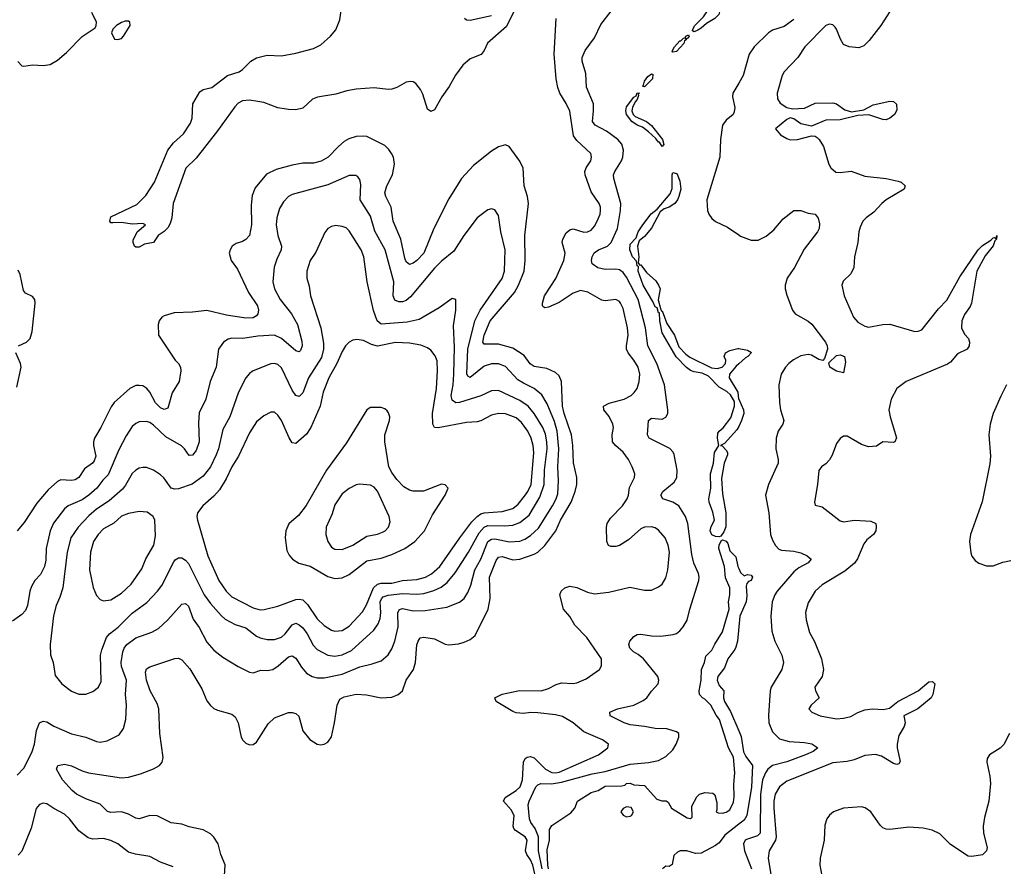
# Model space of a CAD drawing. Header units: inches. Extents: x 1682530 to 1839546, y 640742 to 791647.
# Tile 121 of 256: x 1745958 to 1751493, y 663944 to 668703. Entities that reach past the tile are written whole.
import ezdxf

# ---------------------------------------------------------------- set-up
doc = ezdxf.new("R2010")
doc.units = ezdxf.units.IN
doc.header["$MEASUREMENT"] = 0
doc.layers.add('B7646', color=7, linetype='Continuous')
doc.layers.add('B7656', color=7, linetype='Continuous')

msp = doc.modelspace()

# ---------------------------------------------------------------- linework, layer by layer
at = {"layer": 'B7646', "color": 5}
for points, elevation in [([(1748754.2, 668785.8), (1748695.5, 668664.5), (1748588.2, 668571.8), (1748569, 668530), (1748552.5, 668507.5), (1748490, 668482.2), (1748450, 668447.8), (1748408.5, 668391.5), (1748373.1, 668326.9), (1748330.9, 668270), (1748290, 668195.8), (1748270, 668186.9), (1748250, 668199.5), (1748224.5, 668284.5), (1748211.4, 668311.4), (1748184.2, 668344.2), (1748170, 668353), (1748154.9, 668354.9), (1748130, 668350.9), (1748078, 668322), (1748050, 668313.1), (1748028.8, 668311.2), (1747950, 668320.4), (1747850, 668312.5), (1747796.7, 668303.3), (1747734.8, 668285.2), (1747632.1, 668267.9), (1747604.5, 668255.5), (1747550, 668206), (1747510, 668195.9), (1747470, 668197.3), (1747410, 668207.1), (1747330, 668236.6), (1747296, 668244), (1747250, 668249.9), (1747210, 668247.4), (1747186.9, 668233.1), (1747167, 668213), (1747070, 668078.7), (1746950, 667925.1), (1746891.1, 667868.9), (1746820.2, 667670), (1746814, 667590), (1746803.4, 667556.6), (1746790, 667532.3), (1746770, 667512), (1746736, 667490), (1746711, 667450), (1746658.9, 667441.1), (1746630, 667423.5), (1746610, 667424.7), (1746603, 667430), (1746595.1, 667450), (1746596.5, 667463.5), (1746618, 667510), (1746666, 667550), (1746650, 667558), (1746590, 667554), (1746530, 667563.7), (1746480.9, 667560.9), (1746470, 667562), (1746464, 667570), (1746470, 667594), (1746616.6, 667663.4), (1746666.2, 667713.8), (1746715.1, 667790), (1746790.8, 667970), (1746821.8, 668010), (1746878.7, 668061.3), (1746918.4, 668121.6), (1746927.8, 668150), (1746931.5, 668230), (1746970, 668297.3), (1746990, 668311.5), (1747038.1, 668321.9), (1747126.6, 668390), (1747191, 668410), (1747210, 668422.2), (1747257.7, 668470), (1747290, 668488.6), (1747350, 668504.4), (1747430, 668500.7), (1747510, 668515.5), (1747610, 668541.8), (1747650, 668562.3), (1747706, 668610), (1747734.6, 668645.4), (1747758, 668702), (1747773.3, 668806.7)], 680), ([(1745947.7, 668467.7), (1745970, 668444), (1745982, 668442), (1746030, 668448.5), (1746090, 668445.7), (1746130, 668452), (1746170, 668475.3), (1746221.7, 668518.3), (1746310, 668607.7), (1746383.1, 668656.9), (1746388.7, 668670), (1746389, 668690), (1746363.1, 668743.1)], 720), ([(1748895.3, 663930), (1748875, 664030), (1748874.3, 664110), (1748855.6, 664155.6), (1748831.9, 664190), (1748824.6, 664210), (1748817.2, 664290), (1748821.7, 664310), (1748859, 664390), (1748870, 664402.5), (1748888, 664410), (1748948.1, 664408), (1749003.8, 664416.2), (1749175.6, 664464.4), (1749250, 664476.1), (1749390, 664518.7), (1749492.9, 664527.1), (1749550, 664539.1), (1749590, 664560.2), (1749630, 664598.3), (1749648.7, 664630), (1749664.4, 664670), (1749663.6, 664690), (1749650, 664700.5), (1749595.9, 664715.9), (1749530, 664718), (1749470, 664729.9), (1749390, 664738.3), (1749356.9, 664750), (1749278, 664790), (1749276, 664810), (1749319.3, 664830), (1749410, 664850.2), (1749463.7, 664876.3), (1749484.4, 664890), (1749510, 664928), (1749547, 664970), (1749551.6, 664990), (1749546.3, 665010), (1749531.1, 665030), (1749465.1, 665110), (1749435.2, 665135.2), (1749408.7, 665148.7), (1749387.5, 665170), (1749382, 665190), (1749387.2, 665210), (1749410, 665235.6), (1749430, 665246.5), (1749450, 665248.4), (1749510, 665239.1), (1749562.8, 665237.2), (1749632.5, 665247.5), (1749650, 665253.4), (1749670, 665267.8), (1749688.5, 665290), (1749710, 665328), (1749724.9, 665390), (1749775.4, 665550), (1749777.7, 665570), (1749773.8, 665590), (1749747.9, 665647.9), (1749736, 665696), (1749713.5, 665870), (1749700.7, 665910), (1749663.2, 665970), (1749630, 665990.5), (1749573.6, 666010), (1749562, 666030), (1749574, 666050), (1749637.4, 666102.5), (1749652, 666130), (1749653.6, 666170), (1749638, 666258), (1749632, 666272), (1749613, 666293), (1749497, 666350), (1749486.6, 666370), (1749493.3, 666450), (1749510, 666462.3), (1749570, 666458), (1749590, 666467.8), (1749601.2, 666490), (1749602.6, 666510), (1749583.4, 666650), (1749539.5, 666770), (1749488.6, 666870), (1749476.2, 666970), (1749435.1, 667130), (1749370, 667255.2), (1749350, 667282.3), (1749330, 667296.6), (1749310, 667300.7), (1749250, 667298.2), (1749207.6, 667307.6), (1749175.5, 667330), (1749172.2, 667350), (1749175.9, 667370), (1749188.1, 667391.9), (1749211.7, 667410), (1749263.1, 667430), (1749283.4, 667450), (1749318.3, 667530), (1749336.2, 667630), (1749338.1, 667670), (1749297.6, 667810), (1749296.3, 667830), (1749302.9, 667850), (1749341.6, 667910), (1749348.9, 667931.1), (1749351.9, 667970), (1749343.2, 668003.2), (1749320.6, 668030), (1749257.2, 668077.2), (1749193.3, 668110), (1749178.4, 668130), (1749184.5, 668190), (1749183.4, 668230), (1749144.3, 668324.3), (1749140.2, 668400.2), (1749119.9, 668470), (1749119.5, 668490), (1749137.4, 668530), (1749190, 668601.3), (1749224.4, 668675.6), (1749282.4, 668750)], 660), ([(1748610, 668724.5), (1748490, 668698.7), (1748470, 668700.9), (1748459.3, 668710)], 660), ([(1748883.2, 663770), (1748843.7, 663950), (1748830, 663979.8), (1748808.4, 664010), (1748802, 664030), (1748811.8, 664090), (1748800.6, 664110), (1748745.8, 664145.8), (1748736.8, 664156.8), (1748731.8, 664170), (1748738, 664230), (1748721.9, 664261.9), (1748678.2, 664310), (1748686.3, 664330), (1748750, 664370.1), (1748771.9, 664390), (1748784.8, 664430), (1748789.4, 664530), (1748799.8, 664550), (1748810, 664558), (1748830, 664560.4), (1748850, 664553.4), (1748913.1, 664490), (1748950, 664471), (1748970, 664469.1), (1748990, 664473.2), (1749211.8, 664570), (1749264, 664610), (1749269, 664630), (1749234.6, 664654.6), (1749130, 664699.3), (1749070, 664750.6), (1749010, 664785.4), (1748970, 664795.4), (1748870, 664806.9), (1748831.9, 664808.1), (1748790, 664802.9), (1748750, 664807.4), (1748730, 664814.4), (1748636.9, 664870), (1748629.7, 664890), (1748670, 664910.8), (1748768.5, 664931.5), (1748890, 664931), (1748930, 664943), (1748973.7, 664966.3), (1749004, 664976), (1749070, 664971.1), (1749090, 664974.7), (1749143.1, 664996.9), (1749217.2, 665050), (1749229.3, 665070), (1749229.4, 665110), (1749146.9, 665230), (1749079.7, 665299.7), (1749050, 665347.6), (1749015.3, 665390), (1748994, 665470), (1749002.6, 665490), (1749023.6, 665510), (1749050, 665518.3), (1749090, 665510.3), (1749150, 665485.5), (1749190, 665475.6), (1749270, 665485.7), (1749387.9, 665512.1), (1749470, 665496.4), (1749510, 665496.4), (1749550, 665514.4), (1749569.5, 665530), (1749590, 665564.9), (1749602, 665610), (1749610.8, 665710), (1749603.8, 665750), (1749586.6, 665790), (1749550, 665833.5), (1749530, 665846.2), (1749510, 665852), (1749470, 665849.8), (1749450, 665840.9), (1749380.6, 665779.4), (1749330, 665747.1), (1749310, 665741.7), (1749281.5, 665741.5), (1749267.6, 665747.6), (1749258.5, 665770), (1749256.8, 665850), (1749260.2, 665870), (1749279.9, 665900.1), (1749347.6, 665970), (1749372.7, 666010), (1749380.3, 666030), (1749386.4, 666073.6), (1749414.6, 666130), (1749416.5, 666150), (1749402, 666190), (1749380.2, 666230), (1749351.2, 666271.2), (1749306.6, 666310), (1749291.3, 666330), (1749289.3, 666370), (1749296.5, 666410), (1749292.9, 666430), (1749271.5, 666471.5), (1749242.3, 666510), (1749239.7, 666530), (1749271.9, 666548.1), (1749356, 666570), (1749395.1, 666590), (1749413.4, 666606.6), (1749428.5, 666630), (1749441.2, 666670), (1749444.1, 666710), (1749434.6, 666750), (1749410.8, 666790), (1749378, 666830), (1749369.8, 666850), (1749368.7, 666870), (1749379.4, 666930), (1749375.6, 666970), (1749350, 667079.3), (1749336, 667110), (1749330, 667118.7), (1749310, 667129.6), (1749250, 667122.6), (1749230, 667125.7), (1749151.6, 667171.6), (1749110, 667181.5), (1749070, 667165.7), (1748990, 667112.8), (1748930, 667087.1), (1748910, 667082.7), (1748898.7, 667090), (1748896.9, 667096.9), (1748896.8, 667110), (1748909, 667150), (1748972.2, 667247.8), (1749017.8, 667350), (1749023.8, 667390), (1749008.5, 667450), (1749011.3, 667470), (1749030, 667505.3), (1749050, 667522.6), (1749070, 667526.5), (1749130, 667509.3), (1749150, 667510.2), (1749170, 667520.3), (1749190, 667542.6), (1749205.3, 667570), (1749221, 667610), (1749224, 667630), (1749222.5, 667650), (1749214.8, 667670), (1749170, 667736.2), (1749136.8, 667830), (1749135.6, 667850), (1749143.5, 667870), (1749169.7, 667910), (1749173.3, 667930), (1749168.2, 667950), (1749090, 668023.9), (1749072.3, 668050), (1749050, 668189.3), (1749030, 668231.8), (1748993.7, 668290), (1748982.4, 668322.4), (1748974.2, 668370), (1748962.7, 668510), (1748974.8, 668710)], 680), ([(1750000, 668346.8), (1749967.5, 668290), (1749965.2, 668270), (1749977.7, 668210), (1749975.2, 668184.8), (1749969.1, 668170), (1749930, 668138.7), (1749910, 668109.3), (1749897.1, 668030), (1749894.4, 667930), (1749820.7, 667690), (1749825.2, 667630), (1749832.6, 667610), (1749850, 667585.5), (1749870, 667569.3), (1749936.8, 667536.8), (1750000, 667492.9)], 660), ([(1747108.9, 663890), (1747112.9, 663952.9), (1747088.7, 664010), (1747072.9, 664070), (1747050, 664108), (1747030, 664126.6), (1746990, 664149.7), (1746910, 664165.4), (1746870, 664180.4), (1746810, 664187.7), (1746730, 664228.4), (1746690, 664229.1), (1746630, 664210.7), (1746610, 664215), (1746570, 664237.9), (1746530, 664251), (1746470, 664246.2), (1746451.3, 664251.3), (1746410, 664292.9), (1746330, 664322.3), (1746278.2, 664350), (1746252.5, 664370), (1746199.4, 664430), (1746164.7, 664490), (1746172.3, 664510), (1746210, 664518.8), (1746250, 664508.4), (1746310, 664480.2), (1746344, 664470), (1746530, 664440.9), (1746570, 664444.8), (1746636.3, 664463.7), (1746710, 664491.2), (1746743.5, 664510), (1746759.8, 664530), (1746765, 664555), (1746745.4, 664690), (1746739.9, 664830), (1746730, 664859.1), (1746690.5, 664930), (1746671.2, 664990), (1746664.9, 665035), (1746670, 665053.4), (1746690, 665065.3), (1746830, 665111.3), (1746850, 665113.4), (1746870, 665104.4), (1746914.8, 665054.8), (1746981.5, 664941.5), (1747010, 664874.9), (1747030, 664848), (1747050, 664830.2), (1747070, 664820.8), (1747150, 664799.6), (1747170, 664784.4), (1747186.9, 664750), (1747203.2, 664670), (1747212.2, 664652.2), (1747230, 664635.3), (1747250, 664627.6), (1747270, 664628.9), (1747290, 664642.4), (1747355.5, 664744.5), (1747390, 664777.8), (1747470, 664807.8), (1747490, 664807.8), (1747510, 664802.6), (1747527.3, 664787.3), (1747550, 664704.9), (1747590, 664657.1), (1747630, 664630.4), (1747650, 664626.4), (1747670, 664630.4), (1747690, 664642), (1747710, 664671), (1747727.8, 664750), (1747742.2, 664850), (1747757.5, 664882.5), (1747782.9, 664897.1), (1747850, 664911.3), (1747907.2, 664907.2), (1747990.2, 664890.2), (1748050, 664894.2), (1748085.6, 664910), (1748109.6, 664930), (1748131.2, 664990), (1748172.4, 665050), (1748182.9, 665090), (1748191.4, 665188.6), (1748198, 665210), (1748210, 665228.5), (1748230, 665231.5), (1748290, 665222.2), (1748350, 665193.4), (1748370.7, 665189.3), (1748425.2, 665194.8), (1748456.3, 665203.7), (1748490, 665218), (1748518, 665242), (1748591.4, 665390), (1748603.2, 665450), (1748599.7, 665570), (1748636.5, 665663.6), (1748650, 665682.5), (1748670, 665684.7), (1748730, 665666.5), (1748770, 665670.7), (1748850, 665698), (1748870, 665708.9), (1748910, 665747.5), (1748972, 665830), (1748998.1, 665890), (1749057.8, 665990), (1749081.1, 666050), (1749090.4, 666090), (1749089.3, 666130), (1749071.3, 666211.3), (1749067.8, 666310), (1749060.1, 666370), (1749018.8, 666490), (1749010.3, 666530), (1749003.2, 666670), (1748990, 666701.1), (1748970, 666719.3), (1748922.1, 666742.1), (1748850, 666753.3), (1748828.7, 666768.7), (1748794.4, 666814.4), (1748730, 666856.9), (1748650, 666879.2), (1748570, 666878.4), (1748561.3, 666890), (1748569.6, 666930), (1748602.6, 667010), (1748739.6, 667170), (1748762.2, 667210), (1748794.3, 667290), (1748800.5, 667350), (1748797.7, 667490), (1748818.3, 667670), (1748812.4, 667710), (1748794.8, 667770), (1748788, 667868), (1748770, 667907.6), (1748710, 667989.6), (1748690, 667999.6), (1748650, 667988.2), (1748610, 667963.1), (1748510, 667883.9), (1748442.4, 667810), (1748370, 667695.1), (1748286.6, 667530), (1748230.6, 667390), (1748190, 667349.9), (1748170, 667334.7), (1748150, 667327.6), (1748130, 667342.7), (1748122.3, 667362.3), (1748100.9, 667470), (1748058.5, 667570), (1748047, 667650), (1748016.8, 667710), (1748011.3, 667730), (1748021.1, 667770), (1748054.7, 667830), (1748064.9, 667890), (1748058.6, 667930), (1748049.1, 667950), (1748034.1, 667974.1), (1748010, 667995.9), (1747910, 668045.5), (1747889, 668049), (1747850, 668046.3), (1747807.5, 668032.5), (1747782.3, 668017.7), (1747750, 667990.9), (1747692.3, 667930), (1747653, 667907), (1747610, 667896.1), (1747550, 667897.1), (1747490, 667885.3), (1747399.2, 667860.8), (1747345.4, 667834.6), (1747281.8, 667758.2), (1747264.9, 667715.1), (1747259.2, 667660.8), (1747262, 667550), (1747250.2, 667489.8), (1747230, 667466.6), (1747210, 667455.4), (1747174.3, 667445.7), (1747153, 667430), (1747141.1, 667410), (1747136.5, 667390), (1747146, 667350), (1747181.5, 667301.5), (1747244.2, 667170), (1747294.5, 667094.5), (1747300.6, 667070), (1747297.3, 667050), (1747290, 667037.7), (1747270, 667026.2), (1747230, 667025.3), (1747121.5, 667041.5), (1747010, 667069.1), (1746930, 667058), (1746825.7, 667054.3), (1746770, 667038.7), (1746756.3, 667030), (1746741.3, 667010), (1746737, 666990), (1746738.4, 666930), (1746832.9, 666790), (1746851.3, 666770), (1746861.6, 666750), (1746863.8, 666730), (1746855.2, 666670), (1746815.1, 666604.9), (1746790, 666518.4), (1746770, 666511), (1746750, 666521.1), (1746721.7, 666550), (1746689.5, 666609.5), (1746673.2, 666630), (1746650, 666644.2), (1746630, 666647.5), (1746610, 666646.2), (1746578, 666630), (1746489.5, 666550.5), (1746472.8, 666527.2), (1746414, 666410), (1746378.1, 666350), (1746372.5, 666330), (1746373.4, 666310), (1746386.6, 666250), (1746377.5, 666222.5), (1746367.3, 666210), (1746322.7, 666177.3), (1746290, 666129.8), (1746270, 666115.8), (1746250, 666112.5), (1746190, 666117.2), (1746170, 666107.4), (1746118.9, 666061.1), (1746055.2, 665984.8), (1745983.5, 665876.5), (1745943.9, 665830)], 720), ([(1745943.3, 664456.7), (1745983, 664497), (1746028.6, 664590), (1746040.9, 664630), (1746052.6, 664707.4), (1746068.8, 664750), (1746090, 664759.6), (1746110, 664756.1), (1746150, 664732.3), (1746250, 664689.2), (1746330.2, 664670.2), (1746390, 664645.7), (1746410, 664642), (1746450, 664648.4), (1746516.9, 664683.1), (1746541.5, 664718.6), (1746555.4, 664770), (1746557.8, 664850), (1746552.3, 664910), (1746557.5, 664990), (1746530, 665067.6), (1746528.9, 665088.9), (1746538.1, 665150), (1746545.9, 665170), (1746561.1, 665190), (1746610, 665228.7), (1746700.2, 665259.8), (1746738.8, 665281.2), (1746790.4, 665329.6), (1746870, 665418), (1746890, 665420.8), (1746906.2, 665406.2), (1746933.2, 665333.2), (1746966.4, 665286.4), (1747010, 665204.2), (1747050, 665158.7), (1747099.7, 665119.7), (1747186.8, 665066.8), (1747250, 665035.6), (1747270, 665032), (1747313.5, 665046.5), (1747350, 665045.1), (1747380.5, 665050), (1747410.9, 665070), (1747470, 665120.8), (1747490, 665127.8), (1747510, 665114.3), (1747542.5, 665062.5), (1747570, 665030.2), (1747602, 665010), (1747630, 665002.6), (1747670, 665004.2), (1747770, 665023.8), (1747870, 665065.8), (1747938.8, 665081.2), (1747990, 665098.8), (1748030, 665133.1), (1748050, 665167), (1748067.8, 665210), (1748085.2, 665290), (1748084.1, 665370), (1748093, 665387), (1748110, 665392.5), (1748170, 665380.1), (1748237.9, 665382.1), (1748359.2, 665400.8), (1748431, 665429), (1748456.1, 665450), (1748477.7, 665482.3), (1748495, 665525), (1748516.7, 665610), (1748549.9, 665670.1), (1748590.6, 665769.4), (1748610, 665782.8), (1748630, 665784), (1748712.3, 665767.7), (1748770, 665771.6), (1748797.5, 665782.5), (1748830, 665803.3), (1748874.5, 665845.5), (1748953.6, 665970), (1748974.5, 666010), (1748982.4, 666037.6), (1748987.2, 666110), (1748982.6, 666190), (1748989.2, 666290), (1748979.3, 666390), (1748963.8, 666443.8), (1748922.7, 666542.7), (1748893.7, 666593.7), (1748850.7, 666630.7), (1748790, 666659.3), (1748759.2, 666679.2), (1748690, 666753.4), (1748650, 666767.9), (1748610, 666769.2), (1748570, 666754.7), (1748490, 666690.8), (1748478.2, 666698.2), (1748471.9, 666711.9), (1748476.5, 666850), (1748517, 667010), (1748547.2, 667070), (1748670, 667248), (1748684.4, 667290), (1748687.9, 667410), (1748662.2, 667510), (1748650, 667602), (1748630, 667634.5), (1748610, 667640.7), (1748590, 667633.6), (1748530, 667589.7), (1748454.4, 667490), (1748398.2, 667401.8), (1748330, 667345.8), (1748290, 667305.6), (1748155.4, 667144.6), (1748130, 667125), (1748110, 667117.6), (1748090, 667117.9), (1748067.1, 667127.1), (1748057.6, 667150), (1748062, 667230), (1748012.1, 667410), (1747955, 667515), (1747930, 667597.7), (1747871.6, 667690), (1747876.5, 667776.5), (1747870, 667805.2), (1747859, 667819), (1747847.2, 667827.2), (1747810, 667826.6), (1747690, 667774.6), (1747490, 667719.8), (1747468.9, 667710), (1747440.6, 667679.4), (1747418.5, 667641.5), (1747402.7, 667590), (1747400.5, 667550), (1747409.5, 667489.5), (1747430.2, 667430), (1747428.1, 667410), (1747403.3, 667356.7), (1747388.5, 667311.5), (1747381.7, 667230), (1747390.1, 667190), (1747422.3, 667130), (1747486.1, 667050), (1747519.3, 666990), (1747544.3, 666895.7), (1747545.4, 666870), (1747536.4, 666843.6), (1747530, 666836.3), (1747510, 666842.4), (1747430.7, 666910.7), (1747390, 666928.8), (1747296.8, 666923.2), (1747211.7, 666911.7), (1747150, 666913.3), (1747130, 666908), (1747103, 666890), (1747074.9, 666850), (1747061.8, 666750), (1747029.3, 666670), (1747003.5, 666570), (1746967.1, 666492.9), (1746963, 666437), (1746966, 666330), (1746950, 666281.3), (1746930, 666254.7), (1746910, 666253.6), (1746885.3, 666290), (1746867, 666307), (1746778.7, 666358.7), (1746710, 666424.6), (1746690, 666438.3), (1746670, 666444.2), (1746630, 666441.5), (1746610, 666433.6), (1746590, 666415.6), (1746556.8, 666363.2), (1746515.5, 666284.5), (1746456, 666144), (1746426, 666114), (1746392.5, 666070), (1746347, 666030), (1746310, 666004), (1746230.7, 665969.3), (1746210, 665952.8), (1746147.8, 665872.2), (1746130.1, 665830), (1746107.5, 665730), (1746104, 665664), (1746096.9, 665630), (1746074.9, 665585.1), (1746043.8, 665550), (1746023.9, 665516.1), (1746015.3, 665490), (1746001.6, 665410), (1745990, 665382.4), (1745970, 665358.9), (1745917.5, 665322.5)], 740), ([(1750000, 666416.8), (1749990, 666396.8), (1749919.7, 666320.3), (1749898, 666310), (1749906.9, 666306.9), (1749930, 666282.4), (1749936.5, 666270), (1749936.4, 666256.4), (1749919.3, 666210), (1749904.2, 666124.2), (1749910, 666038), (1749927.1, 665930), (1749927.1, 665852.9), (1749916.3, 665823.7), (1749899.5, 665800.5), (1749890, 665796.2), (1749870, 665797.7), (1749850, 665807.4), (1749838.9, 665830), (1749845.4, 665854.6), (1749863.7, 665890), (1749855.3, 665935.3), (1749834.1, 665990), (1749831.9, 666010), (1749842.9, 666070), (1749842.2, 666150), (1749858.5, 666210), (1749863.4, 666270), (1749888.7, 666310), (1749880.9, 666350), (1749882.2, 666377.8), (1749889.8, 666390.3), (1749912, 666408), (1749955.1, 666464.9), (1749977.3, 666530), (1749977.2, 666557.2), (1749954.7, 666594.7), (1749933.1, 666613.1), (1749890, 666637.1), (1749830, 666698.7), (1749795.6, 666715.6), (1749750, 666723), (1749730, 666731.4), (1749707.2, 666747.2), (1749647.8, 666807.8), (1749570, 666942), (1749556.4, 667010), (1749554.6, 667054.6), (1749550, 667055.3), (1749542.5, 667082.5), (1749530, 667089.8), (1749518, 667118), (1749462.2, 667210), (1749435.8, 667290), (1749436, 667316), (1749430, 667319), (1749425.8, 667345.8), (1749402.9, 667370), (1749388.8, 667410), (1749390, 667440.7), (1749423.3, 667476.7), (1749435.3, 667510), (1749460.3, 667550), (1749508.2, 667611.8), (1749541.8, 667638.2), (1749615.2, 667724.8), (1749626.2, 667753.8), (1749625.6, 667830), (1749630, 667844), (1749650, 667837.6), (1749657, 667830), (1749670, 667796), (1749674.6, 667750), (1749664.5, 667710), (1749656.8, 667690), (1749640.8, 667670), (1749610, 667649), (1749580.7, 667639.3), (1749557.8, 667622.2), (1749510, 667531.1), (1749470, 667484.7), (1749440.2, 667459.8), (1749431.3, 667430), (1749438.5, 667370), (1749435.5, 667335.5), (1749444, 667324), (1749450, 667325.5), (1749482.6, 667282.6), (1749534.2, 667234.2), (1749550.2, 667210), (1749557.8, 667190), (1749547.7, 667127.7), (1749559.8, 667079.8), (1749565.4, 667065.4), (1749570, 667066), (1749596.1, 666996.1), (1749639.3, 666930), (1749663.6, 666863.6), (1749702.1, 666822.1), (1749725.7, 666805.7), (1749846.9, 666746.9), (1749878.6, 666741.4), (1749907, 666750), (1749925.6, 666770), (1749927.6, 666790), (1749918, 666810), (1749925.1, 666830), (1749950, 666844.2), (1749995.5, 666855.5), (1750000, 666854.6)], 640), ([(1745950.7, 666869.3), (1745995.6, 666890), (1746016.4, 666910), (1746027.3, 666950), (1746045.8, 667110), (1746042.7, 667130), (1746030, 667146.6), (1745990, 667165.4), (1745980.2, 667180.2), (1745961.4, 667270), (1745950, 667294.7)], 720), ([(1745942.2, 666637.8), (1745966.8, 666750), (1745962.5, 666770), (1745936.8, 666830)], 720), ([(1750000, 666768.6), (1749985, 666755), (1749947.7, 666710), (1749946.5, 666690), (1749995, 666610), (1749999.6, 666570), (1750000, 666569.3)], 640), ([(1748931, 663930), (1748926.7, 663950), (1748923.1, 664036.9), (1748937.2, 664090), (1748937.3, 664150), (1748950, 664172.4), (1749056.4, 664243.6), (1749078.4, 664270), (1749094.5, 664310), (1749170, 664358), (1749210, 664370.3), (1749250, 664394.7), (1749343.2, 664396.8), (1749359.3, 664400.7), (1749368.7, 664410), (1749390, 664410.4), (1749410, 664402), (1749470, 664398.8), (1749540.7, 664320.7), (1749568.4, 664311.6), (1749591.6, 664311.6), (1749603.6, 664303.6), (1749622, 664270), (1749710, 664216), (1749730, 664212), (1749739, 664221), (1749737.2, 664282.8), (1749765.4, 664334.6), (1749779, 664350), (1749810, 664359.3), (1749854.8, 664354.8), (1749865.4, 664345.4), (1749876.9, 664303.1), (1749878, 664262), (1749874, 664250), (1749884.7, 664244.7), (1749910, 664242.8), (1749930, 664247.3), (1749950, 664260.7), (1749970, 664304.7), (1749974, 664334), (1749973.6, 664406.4), (1749979, 664470), (1749970, 664558), (1749942, 664610), (1749891.4, 664770), (1749873.2, 664793.2), (1749843.8, 664850), (1749810, 664883.1), (1749796.9, 664890), (1749780.7, 664910), (1749778.3, 664930), (1749789.9, 664990), (1749790.6, 665050), (1749808.3, 665090), (1749815.5, 665124.5), (1749850, 665158.8), (1749866.6, 665193.4), (1749910, 665261), (1749946, 665390), (1749942.9, 665430), (1749951.1, 665470), (1749951.2, 665510), (1749926.1, 665566.1), (1749920.3, 665630), (1749887.7, 665730), (1749890, 665751.3), (1749904.1, 665775.9), (1749910, 665778.8), (1749930, 665772), (1749939, 665759), (1749950, 665717.3), (1749983.6, 665683.6), (1749994.9, 665630), (1750000, 665618.1)], 640), ([(1750000, 665289.7), (1749992.5, 665210), (1749983.4, 665176.6), (1749977.9, 665162.1), (1749938.5, 665110), (1749920.3, 665059.7), (1749882, 665010), (1749879.6, 664990), (1749890, 664960.5), (1749916.4, 664930), (1749915.1, 664890), (1749919.6, 664870), (1749953.8, 664813.8), (1750000, 664705.3)], 640), ([(1746820.5, 663940.5), (1746750, 663967.6), (1746690, 663999.8), (1746608.1, 664011.9), (1746570, 664023.7), (1746509.3, 664069.3), (1746470, 664089.8), (1746430, 664099.4), (1746370, 664096.5), (1746343.1, 664103.1), (1746290, 664142.6), (1746237.7, 664210), (1746210, 664237.2), (1746150, 664268.3), (1746110, 664295.4), (1746090, 664298.3), (1746070, 664291.1), (1746050, 664269.4), (1746021.8, 664158.2), (1745970, 664029.4), (1745950, 664007)], 740), ([(1750000, 664180), (1749921.8, 664118.2), (1749890, 664075.8), (1749870, 664059.9), (1749790, 664017.5), (1749756.4, 664016.4), (1749708.8, 664031.2), (1749672, 664030), (1749656.3, 664023.7), (1749636.3, 664003.7), (1749626, 663954), (1749610, 663942), (1749590, 663945.2), (1749571, 663930)], 640)]:
    msp.add_lwpolyline(points, dxfattribs=dict(at, elevation=elevation))
for points, elevation in [([(1749750, 668634.5), (1749740.8, 668640.8), (1749741.7, 668650), (1749754.2, 668670), (1749801.7, 668718.3), (1749849.4, 668790.6), (1749870, 668805.4), (1749886.6, 668806.6), (1749892.5, 668792.5), (1749892.3, 668747.7), (1749888, 668732), (1749866, 668710), (1749818.6, 668681.4), (1749790, 668655.3), (1749770, 668643.7)], 640), ([(1746570, 668695.3), (1746550, 668695.3), (1746530, 668688), (1746502, 668670), (1746482, 668650), (1746474, 668630), (1746490, 668594), (1746510, 668592), (1746530, 668598), (1746542, 668610), (1746579, 668670), (1746578, 668690)], 720), ([(1749710, 668596), (1749701, 668599), (1749704.9, 668590), (1749696.3, 668583.7), (1749691.3, 668570), (1749650, 668525.1), (1749630, 668521.2), (1749626.5, 668526.5), (1749638.5, 668550), (1749670, 668584.2), (1749675.6, 668584.4), (1749690, 668598.7), (1749699.7, 668600.3), (1749702.4, 668610), (1749718, 668618), (1749722, 668610)], 640), ([(1749470, 668325.1), (1749459, 668330), (1749464.8, 668335.2), (1749470, 668358), (1749490, 668383.1), (1749510, 668399.1), (1749516.7, 668396.7), (1749515.2, 668370)], 640), ([(1749570, 667989.6), (1749554.9, 668014.9), (1749550, 668015.1), (1749535.1, 668035), (1749493.2, 668073.2), (1749459.2, 668099.2), (1749429.7, 668110), (1749399.1, 668130), (1749369.8, 668170), (1749366.2, 668190), (1749370, 668213.4), (1749410, 668267.3), (1749424.2, 668275.8), (1749430, 668292.7), (1749442, 668290), (1749434.8, 668285.2), (1749437.1, 668277.1), (1749430, 668254), (1749418.3, 668241.7), (1749402.4, 668210), (1749398.9, 668190), (1749406.4, 668170), (1749418.7, 668158.7), (1749481.3, 668130), (1749510, 668108.9), (1749571.2, 668030), (1749579.5, 668000.5)], 640), ([(1747734.7, 667545.3), (1747710, 667540.5), (1747690, 667529.4), (1747672.8, 667507.2), (1747623, 667397), (1747590.2, 667350), (1747572.7, 667290), (1747572.7, 667250), (1747585.8, 667205.8), (1747592.1, 667150), (1747650.2, 666970), (1747665, 666885), (1747666.8, 666850), (1747655.6, 666804.4), (1747582.1, 666690), (1747550, 666606.3), (1747530, 666585.4), (1747510, 666591.1), (1747490, 666620.5), (1747430, 666746.3), (1747410, 666764.4), (1747390, 666769.7), (1747370, 666768.4), (1747270, 666728.5), (1747250, 666714), (1747230.1, 666689.9), (1747188.5, 666610), (1747138.4, 666470), (1747100.1, 666399.9), (1747076.4, 666290), (1747063.3, 666256.7), (1747030.9, 666189.1), (1746990, 666136.2), (1746927.9, 666092.1), (1746850, 666066), (1746830, 666064), (1746808.6, 666070), (1746768.2, 666128.2), (1746750, 666145.1), (1746709.8, 666169.8), (1746670, 666185.3), (1746650, 666186.6), (1746630, 666181.4), (1746610, 666170.8), (1746590, 666152.2), (1746553.3, 666086.7), (1746535.5, 666064.5), (1746461.5, 665998.5), (1746390, 665951), (1746346.2, 665913.8), (1746286.7, 665850), (1746245.3, 665790), (1746225.5, 665710), (1746200.2, 665510), (1746183.5, 665456.5), (1746162.2, 665410), (1746148.8, 665351.2), (1746129.1, 665190), (1746131.8, 665131.8), (1746146.7, 665090), (1746156.7, 665016.7), (1746194, 664970), (1746250, 664927.8), (1746290, 664911.4), (1746330, 664911.3), (1746370, 664926.2), (1746400.9, 664950), (1746416.6, 664983.3), (1746412, 665130), (1746419, 665161), (1746446.1, 665230), (1746462, 665250), (1746511.9, 665288.1), (1746590, 665367.1), (1746672.4, 665427.6), (1746732.9, 665490), (1746757.2, 665522.8), (1746824.3, 665655.7), (1746832.9, 665667.1), (1746850, 665678), (1746870, 665677.3), (1746890, 665665), (1746906.1, 665646.1), (1746995.5, 665470), (1747030, 665421.2), (1747090, 665353), (1747113.6, 665333.6), (1747170, 665302.5), (1747230, 665284.3), (1747290, 665237.8), (1747310, 665227.3), (1747350, 665219.3), (1747390, 665218.6), (1747430, 665231.8), (1747450, 665250.2), (1747490, 665302.2), (1747510, 665311), (1747530, 665302.2), (1747550, 665283.8), (1747574.4, 665250), (1747607.7, 665187.7), (1747630, 665163.5), (1747690, 665130.1), (1747730, 665125.1), (1747770, 665132.9), (1747822.7, 665157.3), (1747949.4, 665270.6), (1747973, 665307), (1747984, 665336), (1747988.1, 665370), (1747985.2, 665430), (1747992.3, 665447.7), (1748002.2, 665457.8), (1748030, 665467.4), (1748110, 665478.1), (1748190, 665474.6), (1748230, 665477.6), (1748286.2, 665493.8), (1748326.8, 665513.2), (1748360.5, 665539.5), (1748406.5, 665593.5), (1748481.3, 665710), (1748541.8, 665818.2), (1748569.7, 665850.3), (1748590, 665858.8), (1748683.1, 665857), (1748730, 665861.3), (1748770, 665876.1), (1748822.4, 665917.6), (1748881.6, 666018.4), (1748906.1, 666090), (1748908.9, 666170), (1748923.7, 666290), (1748922.2, 666330), (1748913.7, 666373.7), (1748898.4, 666410), (1748850.9, 666490), (1748817.2, 666530), (1748770, 666562.2), (1748650, 666618.3), (1748610, 666617.4), (1748550, 666588.5), (1748430, 666551.5), (1748409.9, 666549.9), (1748390, 666563.5), (1748383.5, 666590), (1748394.5, 666650), (1748399.1, 666710), (1748401.8, 666861.8), (1748397.7, 666982.3), (1748409.7, 667069.7), (1748409.2, 667129.2), (1748390, 667136), (1748316.3, 667083.7), (1748202.9, 667017.1), (1748137, 667003), (1747990, 666992.3), (1747968.4, 667010), (1747947.6, 667067.6), (1747912.2, 667230), (1747892.9, 667370), (1747878, 667410), (1747810, 667516.9), (1747792.8, 667532.8), (1747770, 667540.9)], 760), ([(1747853.9, 666906.1), (1747830, 666901.7), (1747810, 666889.7), (1747790, 666869.7), (1747770, 666838.3), (1747740.1, 666770), (1747695, 666690), (1747664.6, 666610), (1747647.8, 666530), (1747594.8, 666410), (1747570, 666374), (1747510, 666321), (1747490, 666323.5), (1747472.4, 666352.4), (1747430.4, 666450.4), (1747410, 666479.7), (1747390, 666496.9), (1747370, 666496.9), (1747330, 666476.9), (1747290, 666442), (1747250, 666381.1), (1747188.2, 666250), (1747150, 666188.7), (1747118.3, 666121.7), (1747080.3, 666059.7), (1747050, 666024.6), (1746987.2, 665970), (1746957.7, 665930), (1746954.3, 665910), (1746957.4, 665890), (1747015.8, 665690), (1747077.4, 665550), (1747118.8, 665490), (1747150, 665458.4), (1747270, 665396.6), (1747310, 665386.4), (1747332.8, 665387.2), (1747410, 665406.7), (1747510, 665444.1), (1747530, 665446.5), (1747550, 665441.1), (1747576.5, 665416.5), (1747630, 665335.9), (1747670, 665296.8), (1747710, 665271.5), (1747730, 665265.4), (1747770, 665268.7), (1747810, 665293.5), (1747884.8, 665375.2), (1747906.9, 665413.1), (1747947.5, 665510), (1747968.9, 665530), (1747990, 665536.1), (1748050, 665536.3), (1748110, 665551.2), (1748190, 665556.6), (1748238.5, 665570), (1748272.4, 665587.6), (1748319.6, 665630), (1748433.1, 665790), (1748500.3, 665879.6), (1748529.1, 665910.9), (1748550, 665924.8), (1748570, 665930.9), (1748670, 665937.6), (1748730, 665955.6), (1748759.9, 665980.1), (1748796.1, 666023.9), (1748814.5, 666050), (1748832.7, 666090), (1748849, 666269), (1748845.5, 666310), (1748834.1, 666350), (1748814, 666390), (1748778.8, 666438.8), (1748750, 666464.7), (1748690, 666488.1), (1748650, 666489.2), (1748610, 666479.5), (1748550, 666448.2), (1748530, 666442.3), (1748470, 666438.7), (1748310, 666408.5), (1748289.8, 666410), (1748280.2, 666430), (1748279.3, 666490), (1748300.8, 666630), (1748307.7, 666730), (1748304.7, 666784.7), (1748294.2, 666814.2), (1748270, 666845.1), (1748250, 666859.3), (1748213.8, 666873.8), (1748150, 666885.4), (1748070, 666889.3), (1747970, 666868.3), (1747936.4, 666876.4), (1747890, 666899.4)], 780), ([(1747990, 666522.9), (1747930, 666522.9), (1747910, 666509.4), (1747795.7, 666324.3), (1747683.7, 666170), (1747568.6, 665971.4), (1747525, 665915), (1747470.2, 665869.8), (1747453.6, 665830), (1747451.1, 665790), (1747459.5, 665719.5), (1747472.2, 665692.2), (1747491.6, 665670), (1747527.9, 665647.9), (1747591.8, 665631.8), (1747690, 665573.6), (1747730, 665562.5), (1747770, 665565.4), (1747810, 665584.8), (1747910, 665660.4), (1747990, 665676.1), (1748050, 665696.1), (1748123.5, 665730), (1748178.8, 665770), (1748233.3, 665830), (1748279.6, 665920.4), (1748350, 666030.8), (1748366, 666070), (1748350, 666089.2), (1748330, 666091.3), (1748227.2, 666052.8), (1748170, 666052.2), (1748150, 666057.7), (1748117.2, 666077.2), (1748077.5, 666117.5), (1748050, 666157.2), (1748033.7, 666190), (1748011.1, 666330), (1748011.5, 666370), (1748036.9, 666450), (1748038, 666470), (1748032.1, 666492.1), (1748023.8, 666503.8), (1748010, 666516.2)], 820), ([(1747868.9, 666091.1), (1747850, 666087.8), (1747810, 666067.1), (1747770, 666037.4), (1747730, 665975.6), (1747715, 665925), (1747680.2, 665850), (1747678.3, 665810), (1747690.2, 665770.2), (1747710, 665738.4), (1747730, 665725.7), (1747770, 665724.4), (1747830, 665749.2), (1747910, 665799.1), (1747968.6, 665811.4), (1747997.6, 665822.4), (1748011.8, 665830), (1748031.3, 665850), (1748040.5, 665879.5), (1748035.4, 665910), (1747970, 666052.8), (1747950, 666075.6), (1747930, 666086.4)], 840), ([(1746630, 665938.9), (1746570, 665926.9), (1746530, 665912), (1746486.9, 665873.1), (1746430, 665841.8), (1746398.6, 665810), (1746372.4, 665770), (1746355.3, 665710), (1746351.1, 665610), (1746371.1, 665511.1), (1746390, 665465.5), (1746410, 665444.4), (1746430, 665436.5), (1746470, 665441.5), (1746530, 665478.8), (1746584, 665530), (1746643.9, 665616.1), (1746667.8, 665672.2), (1746711.7, 665750), (1746722, 665802), (1746717.7, 665890), (1746708, 665910), (1746674.6, 665934.6)], 780), ([(1749370, 664278), (1749350, 664268), (1749338, 664250), (1749350, 664232), (1749370, 664222.8), (1749390, 664226), (1749398, 664230), (1749408.7, 664250), (1749395.3, 664275.3)], 640)]:
    msp.add_lwpolyline(points, close=True, dxfattribs=dict(at, elevation=elevation))
at = {"layer": 'B7656', "color": 5}
for points, elevation in [([(1750850, 668749.6), (1750798.3, 668670), (1750733.2, 668586.8), (1750703.6, 668556.4), (1750674.8, 668545.2), (1750622, 668550), (1750590, 668563.6), (1750572.9, 668592.9), (1750550.9, 668650), (1750541.6, 668661.6), (1750530, 668673.3), (1750510, 668678), (1750490.8, 668670), (1750372.7, 668550), (1750332.2, 668490), (1750254.9, 668410), (1750245.2, 668390), (1750216.9, 668290), (1750218.3, 668258.3), (1750233.1, 668233.1), (1750270, 668208.9), (1750302, 668202), (1750370, 668205.2), (1750430, 668234.1), (1750530, 668235.5), (1750550, 668229.2), (1750596.3, 668196.3), (1750635.1, 668184.9), (1750704.4, 668195.6), (1750755.3, 668224.7), (1750850, 668245.7), (1750870, 668242.8), (1750888, 668228), (1750890, 668194), (1750876.7, 668170), (1750850, 668149.3), (1750830, 668140.8), (1750810, 668141.1), (1750732.2, 668167.8), (1750670, 668165), (1750570, 668140.6), (1750490, 668138.5), (1750410, 668104.4), (1750350, 668117.7), (1750310, 668145.6), (1750290, 668151.2), (1750270, 668141.8), (1750207.7, 668090), (1750235.8, 668055.8), (1750270, 668034.4), (1750290, 668028.4), (1750330, 668028.7), (1750410, 668050.3), (1750430, 668048.2), (1750440.6, 668040.6), (1750452.4, 668030), (1750477, 667990), (1750506.4, 667890), (1750518.4, 667870), (1750546.8, 667846.8), (1750570, 667843.6), (1750632.3, 667852.3), (1750710, 667822.7), (1750830, 667810.8), (1750896, 667796), (1750913.4, 667790), (1750935.5, 667770), (1750930.5, 667750), (1750830, 667689.8), (1750805.2, 667670), (1750759.6, 667620.4), (1750717.6, 667590), (1750698.7, 667570), (1750682.7, 667537.3), (1750674.9, 667510), (1750669.1, 667450.9), (1750650.3, 667370), (1750647.2, 667310), (1750630, 667275.1), (1750586.9, 667233.1), (1750580.5, 667210), (1750592.7, 667150), (1750646, 667030), (1750670, 667003), (1750710, 666980.5), (1750730, 666974.9), (1750810, 666990.4), (1750850, 666992.2), (1750990, 666950.2), (1751010, 666951.5), (1751030, 666959.5), (1751123.2, 667076.8), (1751170, 667125.5), (1751242.6, 667257.4), (1751346, 667410), (1751370, 667433.6), (1751417, 667463), (1751430, 667477.1), (1751438.5, 667478.5), (1751447.3, 667472.7), (1751450.7, 667490), (1751450.3, 667470), (1751440.6, 667459.4), (1751430, 667432.7), (1751384.9, 667375.1), (1751338.6, 667290), (1751309.3, 667110), (1751300.6, 667090), (1751270, 667046.6), (1751254.3, 667010), (1751251.9, 666970), (1751270, 666934.6), (1751292.9, 666910), (1751298.5, 666890), (1751295.5, 666870), (1751284.2, 666850), (1751230, 666824.4), (1751190, 666778.5), (1751173.5, 666766.5), (1750941.3, 666670), (1750889, 666630), (1750856.5, 666570), (1750844.2, 666510), (1750851.1, 666470), (1750888.2, 666351.8), (1750878.8, 666330), (1750870, 666325.6), (1750810.7, 666329.3), (1750774.4, 666305.6), (1750730, 666302.4), (1750690, 666315.6), (1750610, 666362.7), (1750590, 666362.7), (1750570, 666349.2), (1750550, 666321.2), (1750525.7, 666254.3), (1750510, 666229.2), (1750490, 666206), (1750466, 666190), (1750450.6, 666169.4), (1750444, 666090), (1750426.8, 665990), (1750430, 665974), (1750470, 665964.7), (1750570, 665885.5), (1750590, 665880.4), (1750651.2, 665888.8), (1750743.6, 665883.6), (1750770.4, 665870.4), (1750773.8, 665853.8), (1750770.2, 665830), (1750758.6, 665810), (1750721.2, 665778.8), (1750703.4, 665756.6), (1750667.5, 665672.5), (1750651.7, 665648.3), (1750597.2, 665602.8), (1750470, 665525.4), (1750430.2, 665489.8), (1750390, 665425.2), (1750376, 665370), (1750380.3, 665330), (1750398.9, 665258.9), (1750427.1, 665207.1), (1750465.8, 665110), (1750477.3, 665050), (1750469.1, 665010.9), (1750428.8, 664950), (1750432.7, 664930), (1750453.4, 664890), (1750406.8, 664850), (1750394.8, 664830), (1750411, 664810), (1750458, 664790), (1750550, 664773.6), (1750590, 664776), (1750630, 664786.3), (1750670, 664809.2), (1750710, 664824), (1750751.8, 664828.2), (1750814.2, 664825.8), (1750847.1, 664832.9), (1750894.7, 664870), (1751009, 664931), (1751070, 664980.4), (1751090, 664982), (1751102, 664970), (1751091.7, 664910), (1751082.4, 664890), (1751007.6, 664830), (1750928.4, 664790), (1750936.3, 664750), (1750931, 664730), (1750900.1, 664679.9), (1750890.8, 664630), (1750890.9, 664610), (1750907.3, 664532.7), (1750900.5, 664519.5), (1750890, 664515.4), (1750870, 664521.2), (1750802.8, 664562.8), (1750770, 664572.9), (1750710, 664566.5), (1750650, 664542.9), (1750610, 664532.7), (1750530, 664524.7), (1750270, 664421.7), (1750230, 664391.5), (1750205.9, 664350), (1750197.6, 664310), (1750196.9, 664270), (1750210.1, 664109.9), (1750207.3, 664090), (1750171.5, 664030), (1750165.5, 663990), (1750191.2, 663830)], 680), ([(1750310, 668704.8), (1750255.8, 668664.2), (1750190, 668643.8), (1750167.7, 668630), (1750086.7, 668550), (1750058.9, 668510), (1750024.7, 668390), (1750000, 668346.8)], 660), ([(1750000, 667492.9), (1750010, 667486), (1750070, 667463.9), (1750110, 667464.2), (1750154, 667486), (1750197.7, 667522.3), (1750250, 667583.8), (1750310, 667630.6), (1750350, 667630.7), (1750390, 667616), (1750430.5, 667610.5), (1750447.7, 667587.7), (1750454.7, 667554.7), (1750451.7, 667530), (1750443.7, 667510), (1750367.8, 667412.2), (1750313.8, 667310), (1750272.7, 667250), (1750260.7, 667210), (1750261.8, 667190), (1750270, 667154), (1750301.7, 667070), (1750318, 667050), (1750390, 667008.7), (1750411, 666991), (1750488.5, 666890), (1750498.4, 666870), (1750499.4, 666850), (1750482.3, 666797.7), (1750472.8, 666787.2), (1750450, 666793.6), (1750410, 666817.8), (1750390, 666821.4), (1750350, 666813.1), (1750308.7, 666791.3), (1750282.2, 666770), (1750263.2, 666750), (1750239.7, 666710), (1750226.7, 666650), (1750229.1, 666550.9), (1750235, 666510), (1750253.8, 666450), (1750248.9, 666430), (1750222, 666390), (1750210.2, 666350), (1750208.5, 666290), (1750222.4, 666230), (1750222, 666210), (1750168.1, 666090), (1750150.9, 666030), (1750170.1, 665930), (1750179, 665810), (1750190, 665776.4), (1750206.7, 665746.7), (1750226.6, 665726.6), (1750240.8, 665720.8), (1750310, 665715), (1750350, 665706.3), (1750384.9, 665690), (1750408, 665670), (1750390.6, 665650), (1750338, 665622), (1750310, 665599.5), (1750217, 665490), (1750203.5, 665470), (1750188.8, 665430), (1750180.5, 665350), (1750186.2, 665266.2), (1750202.8, 665210), (1750242.5, 665130), (1750252.1, 665090), (1750242.2, 665050), (1750182.6, 664950), (1750177.2, 664930), (1750166.8, 664793.2), (1750170.1, 664750.1), (1750190, 664699.7), (1750230, 664660.4), (1750284.8, 664644.8), (1750370, 664640.1), (1750412.1, 664632.1), (1750444.4, 664610), (1750419.5, 664590), (1750375.3, 664570), (1750270, 664531.5), (1750190.3, 664510), (1750164.3, 664490), (1750150, 664469.8), (1750134.3, 664430), (1750122.4, 664350), (1750120.4, 664130), (1750105.5, 664114.5), (1750044.8, 664095.2), (1750037.2, 664090), (1750027.4, 664070), (1750032.7, 664030), (1750071.7, 663930)], 660), ([(1750000, 666854.6), (1750050, 666844.4), (1750072.5, 666832.5), (1750052.4, 666810), (1750037.5, 666802.5), (1750000, 666768.6)], 640), ([(1751505.8, 666650), (1751473.2, 666586.8), (1751430.2, 666490), (1751413.2, 666430), (1751407.2, 666370), (1751415.1, 666250), (1751412.8, 666207.2), (1751368, 665992), (1751303.7, 665810), (1751297, 665770), (1751305.1, 665705.1), (1751310, 665687.3), (1751330, 665663), (1751350, 665648.4), (1751393.3, 665633.3), (1751430, 665632.9), (1751485.8, 665654.2), (1751530, 665663)], 720), ([(1750000, 666569.3), (1750027.9, 666510), (1750028.1, 666490), (1750016.6, 666450), (1750000, 666416.8)], 640), ([(1750000, 665618.1), (1750010, 665594.8), (1750030, 665577.3), (1750050, 665584), (1750070, 665580.7), (1750078, 665570), (1750070.4, 665550), (1750055.6, 665544.4), (1750045.9, 665534.2), (1750041.8, 665518.2), (1750045.2, 665465.2), (1750042.1, 665430), (1750005.7, 665350), (1750000, 665289.7)], 640), ([(1750000, 664705.3), (1750013.5, 664673.5), (1750027.8, 664587.8), (1750040.7, 664560.7), (1750077.4, 664510), (1750071.5, 664388.5), (1750045.7, 664230), (1750030, 664203.7), (1750000, 664180)], 640), ([(1751522.7, 664690), (1751490, 664628.7), (1751470, 664607.7), (1751410.4, 664570), (1751397, 664550), (1751395.6, 664530), (1751412.9, 664450), (1751415.5, 664410), (1751406.3, 664310), (1751381.8, 664218.2), (1751375, 664170), (1751376.9, 664130), (1751397.5, 664050), (1751393.4, 664030), (1751370, 664009.1), (1751310, 663999.1), (1751290, 664001.1), (1751190, 664065.6), (1751130, 664127.1), (1751087.5, 664147.5), (1751037.4, 664157.5), (1750956, 664164), (1750850, 664151.3), (1750830, 664152.9), (1750810, 664160.7), (1750794.7, 664174.7), (1750743.5, 664250), (1750711.8, 664271.8), (1750690, 664278), (1750590.1, 664269.9), (1750532.7, 664250), (1750510, 664231.1), (1750494.7, 664210), (1750484.1, 664175.9), (1750480.5, 664090), (1750459, 663990), (1750456, 663950), (1750467.2, 663890)], 720)]:
    msp.add_lwpolyline(points, dxfattribs=dict(at, elevation=elevation))
at = {"layer": 'B7656', "color": 5, "elevation": 660}
msp.add_lwpolyline([(1750590, 666718), (1750550, 666727.4), (1750513.3, 666750), (1750506.6, 666773.4), (1750550, 666815.5), (1750570, 666819), (1750595.5, 666810), (1750601.4, 666778.6)], close=True, dxfattribs=at)

doc.saveas('drawing.dxf')
